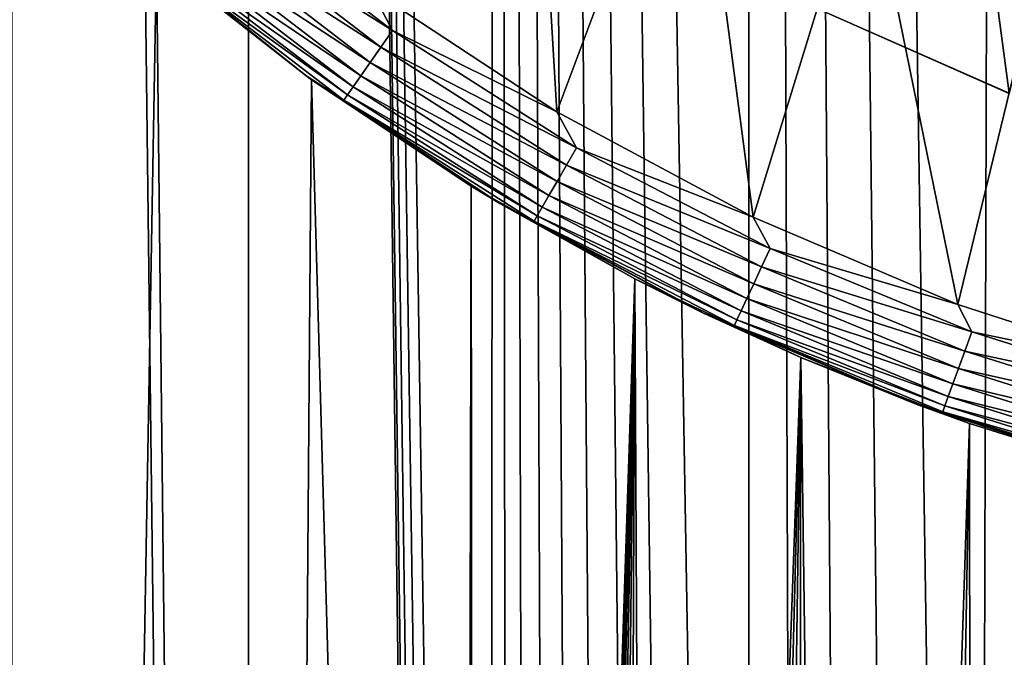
# Model space of a CAD drawing. Header units: metres. Extents: x -30 to 30, y -95 to 0.
# Tile 18 of 57: x -8.4 to -3.8, y -59.4 to -56.4. Entities that reach past the tile are written whole.
import ezdxf

# ---------------------------------------------------------------- set-up
doc = ezdxf.new("R2010")
doc.units = ezdxf.units.M
doc.layers.add('solid_122542', color=7, linetype='CONTINUOUS')

msp = doc.modelspace()

# ---------------------------------------------------------------- linework, layer by layer
at = {"layer": 'solid_122542'}
for points in [[(-8.417821, -94.5, 13.311754), (-7.319371, -94.5, 13.945942), (-8.416615, -7, 13.312312)], [(-7.319371, -94.5, 13.945942), (-7.320493, -7, 13.945159), (-8.416615, -7, 13.312312)], [(-6.197879, -79.25174, 14.479254), (-6.172322, -7, 14.489898), (-7.320493, -7, 13.945159)], [(-6.341578, -80.988152, 14.416896), (-7.320493, -7, 13.945159), (-7.319371, -94.5, 13.945942)], [(-6.260949, -79.6856, 14.452094), (-6.197879, -79.25174, 14.479254), (-7.320493, -7, 13.945159)], [(-6.305659, -80.119759, 14.432642), (-6.260949, -79.6856, 14.452094), (-7.320493, -7, 13.945159)], [(-6.332411, -80.554008, 14.420924), (-6.305659, -80.119759, 14.432642), (-7.320493, -7, 13.945159)], [(-6.341578, -80.988152, 14.416896), (-6.332411, -80.554008, 14.420924), (-7.320493, -7, 13.945159)], [(-6.197879, -79.25174, 14.479254), (-6.116127, -78.818031, 14.513975), (-6.172322, -7, 14.489898)], [(-5.004623, -75.815643, 14.933728), (-4.988686, -7, 14.938963), (-6.172322, -7, 14.489898)], [(-5.223289, -76.235916, 14.858659), (-5.004623, -75.815643, 14.933728), (-6.172322, -7, 14.489898)], [(-5.422603, -76.661392, 14.787085), (-5.223289, -76.235916, 14.858659), (-6.172322, -7, 14.489898)], [(-5.601139, -77.087914, 14.720386), (-5.422603, -76.661392, 14.787085), (-6.172322, -7, 14.489898)], [(-5.758858, -77.516228, 14.659402), (-5.601139, -77.087914, 14.720386), (-6.172322, -7, 14.489898)], [(-5.896971, -77.948608, 14.604391), (-5.758858, -77.516228, 14.659402), (-6.172322, -7, 14.489898)], [(-6.015921, -78.383171, 14.555796), (-5.896971, -77.948608, 14.604391), (-6.172322, -7, 14.489898)], [(-6.116127, -78.818031, 14.513975), (-6.015921, -78.383171, 14.555796), (-6.172322, -7, 14.489898)], [(-5.004623, -75.815643, 14.933728), (-4.768061, -75.404724, 15.010932), (-4.988686, -7, 14.938963)], [(-3.94629, -74.231606, 15.2476), (-3.768406, -7, 15.292219), (-4.988686, -7, 14.938963)], [(-4.239465, -74.614037, 15.168699), (-3.94629, -74.231606, 15.2476), (-4.988686, -7, 14.938963)], [(-4.514159, -75.005836, 15.089231), (-4.239465, -74.614037, 15.168699), (-4.988686, -7, 14.938963)], [(-4.768061, -75.404724, 15.010932), (-4.514159, -75.005836, 15.089231), (-4.988686, -7, 14.938963)], [(-3.94629, -74.231606, 15.2476), (-3.638048, -73.862259, 15.324069), (-3.768406, -7, 15.292219)], [(-5.891068, -56.87648, -23), (-6.752013, -56.308765, -23), (-6.019892, -54.669216, -23)], [(-5.891068, -56.87648, -23), (-6.019892, -54.669216, -23), (-5.264333, -55.206631, -23)], [(-4.9806, -57.365223, -23), (-5.891068, -56.87648, -23), (-5.264333, -55.206631, -23)], [(-4.9806, -57.365223, -23), (-5.264333, -55.206631, -23), (-4.458866, -55.670399, -23)], [(-8.44234, -55.526714, -13.296217), (-7.745435, -56.163643, -13.713888), (-8.417821, -94.5, -13.311753)], [(-4.031928, -57.769997, -23), (-4.9806, -57.365223, -23), (-4.458866, -55.670399, -23)], [(-3.946346, -55.641548, -24.644337), (-4.680253, -56.399216, -25.221687), (-3.793037, -56.790958, -25.221687)], [(-4.031928, -57.769997, -23), (-4.458866, -55.670399, -23), (-3.615022, -56.055019, -23)], [(-3.530686, -55.819538, -24.644337), (-3.946346, -55.641548, -24.644337), (-3.793037, -56.790958, -25.221687)], [(-7.454387, -55.883793, -22.990507), (-6.651747, -56.49968, -22.990507), (-7.514758, -55.955738, -22.962128)], [(-7.454387, -55.883793, -22.990507), (-6.752013, -56.308765, -23), (-6.651747, -56.49968, -22.990507)], [(-7.514758, -55.955738, -22.962128), (-6.705618, -56.576614, -22.962128), (-7.570405, -56.022057, -22.915953)], [(-6.651747, -56.49968, -22.990507), (-6.705618, -56.576614, -22.962128), (-7.514758, -55.955738, -22.962128)], [(-4.679828, -56.399426, -32.200001), (-3.605291, -56.005085, -33), (-3.79261, -56.791122, -32.200001)], [(-7.895265, -56.036858, -22.5), (-7.053423, -56.708202, -22.5), (-7.745435, -56.163643, -13.713888)], [(-7.707276, -56.185173, -22.597546), (-7.053423, -56.708202, -22.5), (-7.895265, -56.036858, -22.5)], [(-7.570405, -56.022057, -22.915953), (-6.755273, -56.64753, -22.915953), (-7.619184, -56.080189, -22.853762)], [(-6.705618, -56.576614, -22.962128), (-6.755273, -56.64753, -22.915953), (-7.570405, -56.022057, -22.915953)], [(-7.619184, -56.080189, -22.853762), (-6.7988, -56.70969, -22.853762), (-7.659216, -56.127899, -22.777948)], [(-6.755273, -56.64753, -22.915953), (-6.7988, -56.70969, -22.853762), (-7.619184, -56.080189, -22.853762)], [(-3.047154, -58.08831, -23), (-4.031928, -57.769997, -23), (-3.615022, -56.055019, -23)], [(-7.659216, -56.127899, -22.777948), (-6.834522, -56.760708, -22.777948), (-7.688962, -56.163349, -22.691433)], [(-6.7988, -56.70969, -22.853762), (-6.834522, -56.760708, -22.777948), (-7.659216, -56.127899, -22.777948)], [(-7.745435, -56.163643, -13.713888), (-7.319372, -94.5, -13.945942), (-8.417821, -94.5, -13.311753)], [(-7.745435, -56.163643, -13.713888), (-7.027579, -56.728149, -14.095234), (-7.319372, -94.5, -13.945942)], [(-7.053423, -56.708202, -22.5), (-7.027579, -56.728149, -14.095234), (-7.745435, -56.163643, -13.713888)], [(-7.688962, -56.163349, -22.691433), (-6.861065, -56.798618, -22.691433), (-7.707276, -56.185173, -22.597546)], [(-7.707276, -56.185173, -22.597546), (-6.877407, -56.821953, -22.597546), (-7.053423, -56.708202, -22.5)], [(-6.861065, -56.798618, -22.691433), (-6.877407, -56.821953, -22.597546), (-7.707276, -56.185173, -22.597546)], [(-6.834522, -56.760708, -22.777948), (-6.861065, -56.798618, -22.691433), (-7.688962, -56.163349, -22.691433)], [(-6.651747, -56.49968, -22.990507), (-6.752013, -56.308765, -23), (-5.891068, -56.87648, -23)], [(-4.679828, -56.399426, -32.200001), (-3.793037, -56.790958, -25.221687), (-4.680253, -56.399216, -25.221687)], [(-4.679828, -56.399426, -32.200001), (-3.79261, -56.791122, -32.200001), (-3.793037, -56.790958, -25.221687)], [(-6.651747, -56.49968, -22.990507), (-5.798484, -57.04327, -22.990507), (-6.705618, -56.576614, -22.962128)], [(-6.651747, -56.49968, -22.990507), (-5.891068, -56.87648, -23), (-5.798484, -57.04327, -22.990507)], [(-6.705618, -56.576614, -22.962128), (-5.845444, -57.124607, -22.962128), (-6.755273, -56.64753, -22.915953)], [(-5.798484, -57.04327, -22.990507), (-5.845444, -57.124607, -22.962128), (-6.705618, -56.576614, -22.962128)], [(-6.755273, -56.64753, -22.915953), (-5.888729, -57.199577, -22.915953), (-6.7988, -56.70969, -22.853762)], [(-5.845444, -57.124607, -22.962128), (-5.888729, -57.199577, -22.915953), (-6.755273, -56.64753, -22.915953)], [(-7.027579, -56.728149, -14.095234), (-6.341578, -81.011993, -14.416896), (-7.319372, -94.5, -13.945942)], [(-7.053423, -56.708202, -22.5), (-6.154791, -57.301384, -22.5), (-7.027579, -56.728149, -14.095234)], [(-6.877407, -56.821953, -22.597546), (-6.154791, -57.301384, -22.5), (-7.053423, -56.708202, -22.5)], [(-7.027579, -56.728149, -14.095234), (-6.286672, -57.221344, -14.440923), (-6.341578, -81.011993, -14.416896)], [(-6.154791, -57.301384, -22.5), (-6.286672, -57.221344, -14.440923), (-7.027579, -56.728149, -14.095234)], [(-6.7988, -56.70969, -22.853762), (-5.926672, -57.265297, -22.853762), (-6.834522, -56.760708, -22.777948)], [(-5.888729, -57.199577, -22.915953), (-5.926672, -57.265297, -22.853762), (-6.7988, -56.70969, -22.853762)], [(-6.834522, -56.760708, -22.777948), (-5.957813, -57.319233, -22.777948), (-6.861065, -56.798618, -22.691433)], [(-5.926672, -57.265297, -22.853762), (-5.957813, -57.319233, -22.777948), (-6.834522, -56.760708, -22.777948)], [(-6.861065, -56.798618, -22.691433), (-5.980951, -57.35931, -22.691433), (-6.877407, -56.821953, -22.597546)], [(-6.877407, -56.821953, -22.597546), (-5.995196, -57.383984, -22.597546), (-6.154791, -57.301384, -22.5)], [(-5.980951, -57.35931, -22.691433), (-5.995196, -57.383984, -22.597546), (-6.877407, -56.821953, -22.597546)], [(-5.957813, -57.319233, -22.777948), (-5.980951, -57.35931, -22.691433), (-6.861065, -56.798618, -22.691433)], [(-5.798484, -57.04327, -22.990507), (-5.891068, -56.87648, -23), (-4.9806, -57.365223, -23)], [(-5.798484, -57.04327, -22.990507), (-4.90109, -57.510422, -22.990507), (-5.845444, -57.124607, -22.962128)], [(-5.798484, -57.04327, -22.990507), (-4.9806, -57.365223, -23), (-4.90109, -57.510422, -22.990507)], [(-5.845444, -57.124607, -22.962128), (-4.940783, -57.595543, -22.962128), (-5.888729, -57.199577, -22.915953)], [(-4.90109, -57.510422, -22.990507), (-4.940783, -57.595543, -22.962128), (-5.845444, -57.124607, -22.962128)], [(-6.286672, -57.221344, -14.440923), (-6.333395, -80.577873, -14.420492), (-6.341578, -81.011993, -14.416896)], [(-6.286672, -57.221344, -14.440923), (-6.307626, -80.143669, -14.431783), (-6.333395, -80.577873, -14.420492)], [(-6.286672, -57.221344, -14.440923), (-6.263903, -79.709564, -14.450813), (-6.307626, -80.143669, -14.431783)], [(-6.286672, -57.221344, -14.440923), (-5.528832, -57.650726, -14.747695), (-6.263903, -79.709564, -14.450813)], [(-6.154791, -57.301384, -22.5), (-5.528832, -57.650726, -14.747695), (-6.286672, -57.221344, -14.440923)], [(-5.888729, -57.199577, -22.915953), (-4.977369, -57.674004, -22.915953), (-5.926672, -57.265297, -22.853762)], [(-4.940783, -57.595543, -22.962128), (-4.977369, -57.674004, -22.915953), (-5.888729, -57.199577, -22.915953)], [(-5.926672, -57.265297, -22.853762), (-5.00944, -57.742779, -22.853762), (-5.957813, -57.319233, -22.777948)], [(-4.977369, -57.674004, -22.915953), (-5.00944, -57.742779, -22.853762), (-5.926672, -57.265297, -22.853762)], [(-6.154791, -57.301384, -22.5), (-5.206604, -57.811626, -22.5), (-5.528832, -57.650726, -14.747695)], [(-5.995196, -57.383984, -22.597546), (-5.206604, -57.811626, -22.5), (-6.154791, -57.301384, -22.5)], [(-5.957813, -57.319233, -22.777948), (-5.035761, -57.799225, -22.777948), (-5.980951, -57.35931, -22.691433)], [(-5.00944, -57.742779, -22.853762), (-5.035761, -57.799225, -22.777948), (-5.957813, -57.319233, -22.777948)], [(-5.980951, -57.35931, -22.691433), (-5.055318, -57.841164, -22.691433), (-5.995196, -57.383984, -22.597546)], [(-5.035761, -57.799225, -22.777948), (-5.055318, -57.841164, -22.691433), (-5.980951, -57.35931, -22.691433)], [(-4.90109, -57.510422, -22.990507), (-4.9806, -57.365223, -23), (-4.031928, -57.769997, -23)], [(-5.995196, -57.383984, -22.597546), (-5.067359, -57.866985, -22.597546), (-5.206604, -57.811626, -22.5)], [(-5.055318, -57.841164, -22.691433), (-5.067359, -57.866985, -22.597546), (-5.995196, -57.383984, -22.597546)], [(-4.90109, -57.510422, -22.990507), (-3.966396, -57.897583, -22.990507), (-4.940783, -57.595543, -22.962128)], [(-4.90109, -57.510422, -22.990507), (-4.031928, -57.769997, -23), (-3.966396, -57.897583, -22.990507)], [(-4.940783, -57.595543, -22.962128), (-3.998519, -57.98584, -22.962128), (-4.977369, -57.674004, -22.915953)], [(-3.966396, -57.897583, -22.990507), (-3.998519, -57.98584, -22.962128), (-4.940783, -57.595543, -22.962128)], [(-5.528832, -57.650726, -14.747695), (-6.201829, -79.275719, -14.477562), (-6.263903, -79.709564, -14.450813)], [(-5.528832, -57.650726, -14.747695), (-6.121085, -78.841965, -14.511886), (-6.201829, -79.275719, -14.477562)], [(-5.528832, -57.650726, -14.747695), (-6.021892, -78.406998, -14.553327), (-6.121085, -78.841965, -14.511886)], [(-5.528832, -57.650726, -14.747695), (-5.903968, -77.972298, -14.601563), (-6.021892, -78.406998, -14.553327)], [(-5.528832, -57.650726, -14.747695), (-5.766902, -77.539764, -14.656239), (-5.903968, -77.972298, -14.601563)], [(-5.528832, -57.650726, -14.747695), (-5.610258, -77.11129, -14.716912), (-5.766902, -77.539764, -14.656239)], [(-5.528832, -57.650726, -14.747695), (-5.432878, -76.684662, -14.783313), (-5.610258, -77.11129, -14.716912)], [(-5.528832, -57.650726, -14.747695), (-4.759429, -58.016521, -15.013672), (-5.432878, -76.684662, -14.783313)], [(-5.206604, -57.811626, -22.5), (-4.759429, -58.016521, -15.013672), (-5.528832, -57.650726, -14.747695)], [(-4.977369, -57.674004, -22.915953), (-4.028128, -58.067192, -22.915953), (-5.00944, -57.742779, -22.853762)], [(-3.998519, -57.98584, -22.962128), (-4.028128, -58.067192, -22.915953), (-4.977369, -57.674004, -22.915953)], [(-5.00944, -57.742779, -22.853762), (-4.054083, -58.1385, -22.853762), (-5.035761, -57.799225, -22.777948)], [(-4.028128, -58.067192, -22.915953), (-4.054083, -58.1385, -22.853762), (-5.00944, -57.742779, -22.853762)], [(-3.966396, -57.897583, -22.990507), (-4.031928, -57.769997, -23), (-3.047154, -58.08831, -23)], [(-5.206604, -57.811626, -22.5), (-4.216496, -58.234818, -22.5), (-4.759429, -58.016521, -15.013672)], [(-5.067359, -57.866985, -22.597546), (-4.216496, -58.234818, -22.5), (-5.206604, -57.811626, -22.5)], [(-5.035761, -57.799225, -22.777948), (-4.075384, -58.197025, -22.777948), (-5.055318, -57.841164, -22.691433)], [(-4.054083, -58.1385, -22.853762), (-4.075384, -58.197025, -22.777948), (-5.035761, -57.799225, -22.777948)], [(-5.055318, -57.841164, -22.691433), (-4.091211, -58.240513, -22.691433), (-5.067359, -57.866985, -22.597546)], [(-5.067359, -57.866985, -22.597546), (-4.100956, -58.267284, -22.597546), (-4.216496, -58.234818, -22.5)], [(-4.091211, -58.240513, -22.691433), (-4.100956, -58.267284, -22.597546), (-5.067359, -57.866985, -22.597546)], [(-4.075384, -58.197025, -22.777948), (-4.091211, -58.240513, -22.691433), (-5.055318, -57.841164, -22.691433)], [(-3.966396, -57.897583, -22.990507), (-3.001516, -58.201809, -22.990507), (-3.998519, -57.98584, -22.962128)], [(-3.966396, -57.897583, -22.990507), (-3.047154, -58.08831, -23), (-3.001516, -58.201809, -22.990507)], [(-3.998519, -57.98584, -22.962128), (-3.025825, -58.29253, -22.962128), (-4.028128, -58.067192, -22.915953)], [(-3.001516, -58.201809, -22.990507), (-3.025825, -58.29253, -22.962128), (-3.998519, -57.98584, -22.962128)], [(-4.759429, -58.016521, -15.013672), (-5.234791, -76.259125, -14.85461), (-5.432878, -76.684662, -14.783313)], [(-4.759429, -58.016521, -15.013672), (-5.017336, -75.838722, -14.929462), (-5.234791, -76.259125, -14.85461)], [(-4.759429, -58.016521, -15.013672), (-4.781882, -75.427505, -15.006536), (-5.017336, -75.838722, -14.929462)], [(-4.759429, -58.016521, -15.013672), (-4.528905, -75.028046, -15.084811), (-4.781882, -75.427505, -15.006536)], [(-4.759429, -58.016521, -15.013672), (-3.97781, -58.3214, -15.239408), (-4.528905, -75.028046, -15.084811)], [(-4.216496, -58.234818, -22.5), (-3.97781, -58.3214, -15.239408), (-4.759429, -58.016521, -15.013672)], [(-4.028128, -58.067192, -22.915953), (-3.048231, -58.376152, -22.915953), (-4.054083, -58.1385, -22.853762)], [(-3.025825, -58.29253, -22.962128), (-3.048231, -58.376152, -22.915953), (-4.028128, -58.067192, -22.915953)], [(-4.054083, -58.1385, -22.853762), (-3.067872, -58.449451, -22.853762), (-4.075384, -58.197025, -22.777948)], [(-3.048231, -58.376152, -22.915953), (-3.067872, -58.449451, -22.853762), (-4.054083, -58.1385, -22.853762)], [(-4.075384, -58.197025, -22.777948), (-3.083991, -58.509609, -22.777948), (-4.091211, -58.240513, -22.691433)], [(-3.067872, -58.449451, -22.853762), (-3.083991, -58.509609, -22.777948), (-4.075384, -58.197025, -22.777948)], [(-4.216496, -58.234818, -22.5), (-3.192441, -58.567554, -22.5), (-3.97781, -58.3214, -15.239408)], [(-4.100956, -58.267284, -22.597546), (-3.192441, -58.567554, -22.5), (-4.216496, -58.234818, -22.5)], [(-4.091211, -58.240513, -22.691433), (-3.095968, -58.55431, -22.691433), (-4.100956, -58.267284, -22.597546)], [(-3.083991, -58.509609, -22.777948), (-3.095968, -58.55431, -22.691433), (-4.091211, -58.240513, -22.691433)], [(-4.100956, -58.267284, -22.597546), (-3.103342, -58.581829, -22.597546), (-3.192441, -58.567554, -22.5)], [(-3.095968, -58.55431, -22.691433), (-3.103342, -58.581829, -22.597546), (-4.100956, -58.267284, -22.597546)], [(-3.97781, -58.3214, -15.239408), (-4.25497, -74.635399, -15.164357), (-4.528905, -75.028046, -15.084811)], [(-3.97781, -58.3214, -15.239408), (-3.962443, -74.251938, -15.24341), (-4.25497, -74.635399, -15.164357)], [(-3.97781, -58.3214, -15.239408), (-3.183012, -58.569992, -15.42501), (-3.962443, -74.251938, -15.24341)], [(-3.192441, -58.567554, -22.5), (-3.183012, -58.569992, -15.42501), (-3.97781, -58.3214, -15.239408)], [(-3.183012, -58.569992, -15.42501), (-3.654787, -73.881523, -15.320086), (-3.962443, -74.251938, -15.24341)]]:
    msp.add_3dface(points, dxfattribs=at)

doc.saveas('drawing.dxf')
